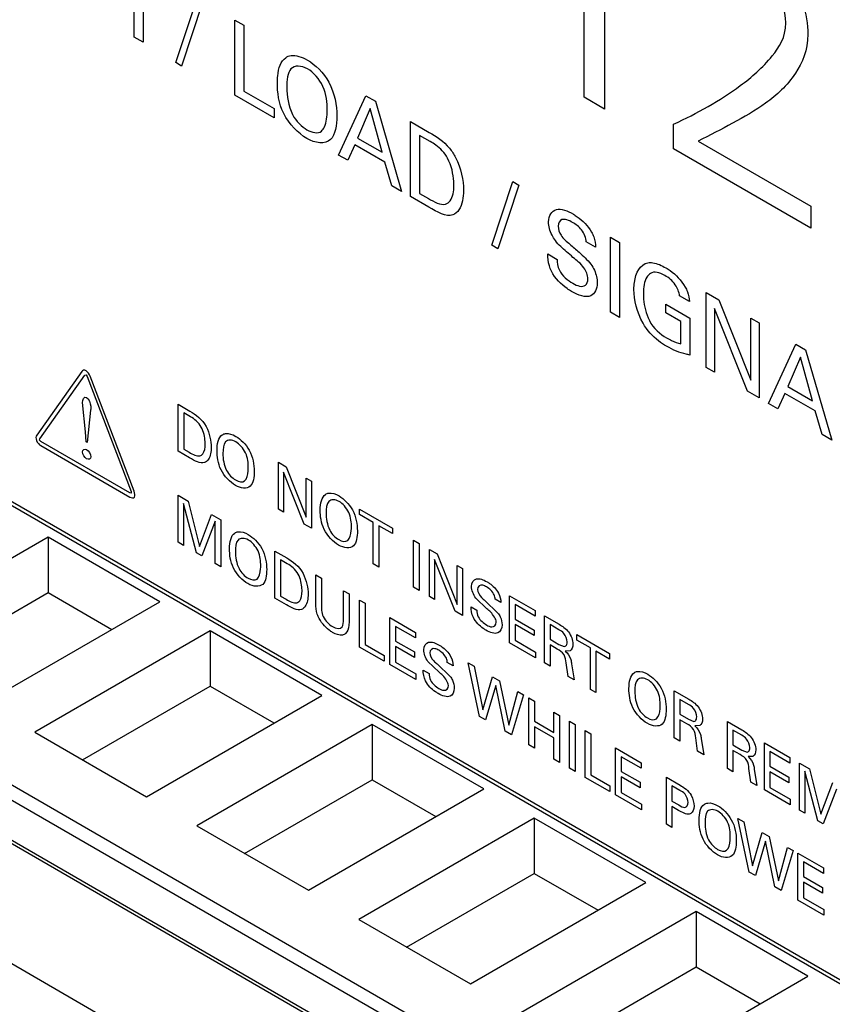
# Model space of a CAD drawing. Header units: inches. Extents: x 0 to 34, y 0 to 22.
# Tile 62 of 88: x 26.016 to 26.194, y 16.813 to 17.028. Entities that reach past the tile are written whole.
import ezdxf

# ---------------------------------------------------------------- set-up
doc = ezdxf.new("R2010")
doc.units = ezdxf.units.IN
doc.header["$LTSCALE"] = 1.87
doc.header["$MEASUREMENT"] = 0
doc.layers.get('0').update_dxf_attribs({"linetype": 'CONTINUOUS'})
doc.layers.add('02___PRT_ALL_AXES', color=7, linetype='CONTINUOUS')

msp = doc.modelspace()

# ---------------------------------------------------------------- linework, layer by layer
at = {"color": 40, "linetype": 'CONTINUOUS'}
for p, q in [((26.14382, 17.06299), (26.14382, 17.00806)), ((26.13935, 17.01064), (26.13935, 17.06001)), ((26.04315, 17.03899), (26.04315, 17.02262)), ((26.05023, 17.01817), (26.05482, 17.03205)), ((26.04119, 17.02376), (26.04119, 17.03115)), ((26.0561, 17.03131), (26.05152, 17.01743)), ((26.06315, 17.01108), (26.06315, 17.02744)), ((26.06315, 17.02744), (26.06509, 17.02632)), ((26.06509, 17.02632), (26.06509, 17.01197)), ((26.04315, 17.02262), (26.04119, 17.02376)), ((26.05152, 17.01743), (26.05023, 17.01817)), ((26.07169, 17.00614), (26.06315, 17.01108)), ((26.06509, 17.01197), (26.07169, 17.00816)), ((26.08574, 16.99803), (26.09171, 17.01095)), ((26.09171, 17.01095), (26.09381, 17.00974)), ((26.14382, 17.00806), (26.13935, 17.01064)), ((26.07169, 17.00816), (26.07169, 17.00614)), ((26.09267, 17.00815), (26.08992, 17.00171)), ((26.09528, 16.99862), (26.09267, 17.00815)), ((26.09381, 17.00974), (26.09954, 16.99006)), ((26.10147, 16.98895), (26.10147, 17.00531)), ((26.10147, 17.00531), (26.10557, 17.00295)), ((26.15888, 16.99937), (26.15888, 17.00477)), ((26.08992, 17.00171), (26.09528, 16.99862)), ((26.10344, 17.0023), (26.10344, 16.98967)), ((26.10579, 17.00094), (26.10344, 17.0023)), ((26.08929, 17.00024), (26.08776, 16.99687)), ((26.09587, 16.99644), (26.08929, 17.00024)), ((26.16424, 17.00103), (26.18878, 16.98686)), ((26.08776, 16.99687), (26.08574, 16.99803)), ((26.18878, 16.9821), (26.15888, 16.99937)), ((26.0974, 16.9913), (26.09587, 16.99644)), ((26.09954, 16.99006), (26.0974, 16.9913)), ((26.11921, 16.97835), (26.1238, 16.99222)), ((26.12508, 16.99148), (26.1205, 16.9776)), ((26.1238, 16.99222), (26.12508, 16.99148)), ((26.10546, 16.98665), (26.10147, 16.98895)), ((26.10344, 16.98967), (26.10536, 16.98856)), ((26.18878, 16.98686), (26.18878, 16.9821)), ((26.1205, 16.9776), (26.11921, 16.97835)), ((26.14185, 16.97792), (26.13981, 16.9791)), ((26.14513, 16.96374), (26.14513, 16.9801)), ((26.14513, 16.9801), (26.1471, 16.97897)), ((26.1471, 16.97897), (26.1471, 16.96261)), ((26.13141, 16.97645), (26.13345, 16.97527)), ((26.16233, 16.96609), (26.16019, 16.96733)), ((26.16601, 16.95168), (26.16601, 16.96805)), ((26.16601, 16.96805), (26.16874, 16.96647)), ((26.15719, 16.9636), (26.15719, 16.96548)), ((26.15719, 16.96548), (26.16239, 16.96248)), ((26.16874, 16.96647), (26.17571, 16.94892)), ((26.1471, 16.96261), (26.14513, 16.96374)), ((26.16043, 16.96173), (26.15719, 16.9636)), ((26.17501, 16.94649), (26.1678, 16.96455)), ((26.1678, 16.96455), (26.1678, 16.95065)), ((26.16043, 16.95688), (26.16043, 16.96173)), ((26.16239, 16.96248), (26.16239, 16.95441)), ((26.17571, 16.94892), (26.17571, 16.96245)), ((26.17571, 16.96245), (26.17752, 16.96141)), ((26.17752, 16.96141), (26.17752, 16.94504)), ((26.17961, 16.94384), (26.18557, 16.95675)), ((26.18557, 16.95675), (26.18768, 16.95554)), ((26.18768, 16.95554), (26.19341, 16.93587)), ((26.18654, 16.95396), (26.18379, 16.94752)), ((26.18915, 16.94442), (26.18654, 16.95396)), ((26.02976, 16.95081), (26.01992, 16.93696)), ((26.1678, 16.95065), (26.16601, 16.95168)), ((26.0206, 16.93612), (26.03043, 16.94998)), ((26.03043, 16.94998), (26.03067, 16.95007)), ((26.03067, 16.95007), (26.03089, 16.94971)), ((26.03089, 16.94971), (26.04049, 16.92465)), ((26.04117, 16.9247), (26.03156, 16.94976)), ((26.17752, 16.94504), (26.17501, 16.94649)), ((26.18316, 16.94604), (26.18163, 16.94267)), ((26.18974, 16.94225), (26.18316, 16.94604)), ((26.18379, 16.94752), (26.18915, 16.94442)), ((26.03054, 16.93765), (26.02991, 16.94403)), ((26.05075, 16.93343), (26.05075, 16.94368)), ((26.05075, 16.94368), (26.05332, 16.94219)), ((26.18163, 16.94267), (26.17961, 16.94384)), ((26.03167, 16.94237), (26.03091, 16.93533)), ((26.05198, 16.94179), (26.05198, 16.93389)), ((26.05345, 16.94094), (26.05198, 16.94179)), ((26.19127, 16.9371), (26.18974, 16.94225)), ((26.03068, 16.93546), (26.03054, 16.93765)), ((26.02053, 16.93582), (26.0206, 16.93612)), ((26.02082, 16.93554), (26.02053, 16.93582)), ((26.04025, 16.92433), (26.02082, 16.93554)), ((26.03091, 16.93533), (26.03068, 16.93546)), ((26.19341, 16.93587), (26.19127, 16.9371)), ((26.02082, 16.93464), (26.04025, 16.92342)), ((26.05324, 16.93199), (26.05075, 16.93343)), ((26.05198, 16.93389), (26.05318, 16.93319)), ((26.07266, 16.92078), (26.07266, 16.93103)), ((26.07266, 16.93103), (26.07437, 16.93004)), ((26.07829, 16.91753), (26.07378, 16.92883)), ((26.07378, 16.92883), (26.07378, 16.92014)), ((26.07437, 16.93004), (26.07873, 16.91905)), ((26.07873, 16.91905), (26.07873, 16.92752)), ((26.07873, 16.92752), (26.07986, 16.92687)), ((26.07986, 16.92687), (26.07986, 16.91662)), ((26.04049, 16.92465), (26.04055, 16.92426)), ((26.04055, 16.92426), (26.04025, 16.92433)), ((26.05077, 16.91358), (26.05077, 16.92382)), ((26.05077, 16.92382), (26.05295, 16.92256)), ((26.05295, 16.92256), (26.05545, 16.91267)), ((26.05196, 16.92205), (26.05196, 16.91289)), ((26.05477, 16.91127), (26.05196, 16.92205)), ((26.07378, 16.92014), (26.07266, 16.92078)), ((26.09036, 16.9196), (26.09036, 16.9208)), ((26.09036, 16.9208), (26.09753, 16.91667)), ((26.05545, 16.91267), (26.05802, 16.91963)), ((26.05885, 16.91814), (26.05593, 16.91059)), ((26.05802, 16.91963), (26.06005, 16.91846)), ((26.05885, 16.90891), (26.05885, 16.91814)), ((26.06005, 16.91846), (26.06005, 16.90822)), ((26.09333, 16.91788), (26.09036, 16.9196)), ((26.07986, 16.91662), (26.07829, 16.91753)), ((26.09333, 16.90884), (26.09333, 16.91788)), ((26.09455, 16.91718), (26.09455, 16.90814)), ((26.09753, 16.91546), (26.09455, 16.91718)), ((26.09753, 16.91667), (26.09753, 16.91546)), ((26.1021, 16.90378), (26.1021, 16.91403)), ((26.1021, 16.91403), (26.10333, 16.91332)), ((26.05196, 16.91289), (26.05077, 16.91358)), ((26.07189, 16.90138), (26.07189, 16.91163)), ((26.07189, 16.91163), (26.07445, 16.91014)), ((26.10333, 16.91332), (26.10333, 16.90307)), ((26.1056, 16.90176), (26.1056, 16.91201)), ((26.1056, 16.91201), (26.10731, 16.91102)), ((26.05593, 16.91059), (26.05477, 16.91127)), ((26.07312, 16.90974), (26.07312, 16.90184)), ((26.07459, 16.90889), (26.07312, 16.90974)), ((26.10672, 16.90982), (26.10672, 16.90112)), ((26.11123, 16.89851), (26.10672, 16.90982)), ((26.10731, 16.91102), (26.11167, 16.90003)), ((26.06005, 16.90822), (26.05885, 16.90891)), ((26.09455, 16.90814), (26.09333, 16.90884)), ((26.11167, 16.90003), (26.11167, 16.9085)), ((26.11167, 16.9085), (26.1128, 16.90785)), ((26.1128, 16.90785), (26.1128, 16.89761)), ((26.08081, 16.90023), (26.08081, 16.90647)), ((26.08081, 16.90647), (26.08204, 16.90577)), ((26.08204, 16.90577), (26.08204, 16.89942)), ((26.08686, 16.8967), (26.08686, 16.90298)), ((26.08686, 16.90298), (26.08805, 16.9023)), ((26.10333, 16.90307), (26.1021, 16.90378)), ((26.07438, 16.89994), (26.07189, 16.90138)), ((26.07312, 16.90184), (26.07432, 16.90114)), ((26.08805, 16.9023), (26.08805, 16.89598)), ((26.09036, 16.89072), (26.09036, 16.90096)), ((26.09036, 16.90096), (26.09158, 16.90026)), ((26.10672, 16.90112), (26.1056, 16.90176)), ((26.11812, 16.89906), (26.11571, 16.90136)), ((26.11769, 16.90085), (26.12055, 16.89812)), ((26.12121, 16.90044), (26.11993, 16.90118)), ((26.1231, 16.9019), (26.12867, 16.89869)), ((26.1231, 16.89166), (26.1231, 16.9019)), ((26.09158, 16.90026), (26.09158, 16.89128)), ((26.11467, 16.89952), (26.11595, 16.89878)), ((26.12867, 16.89748), (26.12433, 16.89999)), ((26.12433, 16.89999), (26.12433, 16.89679)), ((26.12867, 16.89869), (26.12867, 16.89748)), ((26.09698, 16.8869), (26.09698, 16.89714)), ((26.09698, 16.89714), (26.10255, 16.89392)), ((26.1128, 16.89761), (26.11123, 16.89851)), ((26.12433, 16.89679), (26.12846, 16.89441)), ((26.13073, 16.8975), (26.1339, 16.89567)), ((26.13073, 16.88726), (26.13073, 16.8975)), ((26.09821, 16.89523), (26.09821, 16.89203)), ((26.10255, 16.89272), (26.09821, 16.89523)), ((26.12846, 16.89322), (26.12433, 16.8956)), ((26.12433, 16.8956), (26.12433, 16.8922)), ((26.12846, 16.89441), (26.12846, 16.89322)), ((26.13386, 16.8945), (26.13192, 16.89562)), ((26.13192, 16.89562), (26.13192, 16.8924)), ((26.10255, 16.89392), (26.10255, 16.89272)), ((26.12433, 16.8922), (26.12877, 16.88963)), ((26.13192, 16.8924), (26.13386, 16.89128)), ((26.13775, 16.89344), (26.14491, 16.88931)), ((26.13775, 16.89224), (26.13775, 16.89344)), ((26.14072, 16.89052), (26.13775, 16.89224)), ((26.09571, 16.88763), (26.09036, 16.89072)), ((26.09158, 16.89128), (26.09571, 16.88889)), ((26.09821, 16.89203), (26.10234, 16.88965)), ((26.09821, 16.89084), (26.09821, 16.88744)), ((26.10234, 16.88846), (26.09821, 16.89084)), ((26.12877, 16.88839), (26.1231, 16.89166)), ((26.13349, 16.89028), (26.13194, 16.89118)), ((26.13194, 16.89118), (26.13194, 16.88655)), ((26.13386, 16.89128), (26.13503, 16.89083)), ((26.14072, 16.88148), (26.14072, 16.89052)), ((26.09571, 16.88889), (26.09571, 16.88763)), ((26.10234, 16.88965), (26.10234, 16.88846)), ((26.12877, 16.88963), (26.12877, 16.88839)), ((26.13629, 16.8899), (26.13525, 16.88984)), ((26.14491, 16.8881), (26.14194, 16.88982)), ((26.14194, 16.88982), (26.14194, 16.88078)), ((26.14491, 16.88931), (26.14491, 16.8881)), ((26.10264, 16.88362), (26.09698, 16.8869)), ((26.09821, 16.88744), (26.10264, 16.88487)), ((26.10423, 16.8857), (26.10551, 16.88496)), ((26.10769, 16.88524), (26.10528, 16.88754)), ((26.10726, 16.88703), (26.11012, 16.8843)), ((26.11077, 16.88662), (26.10949, 16.88736)), ((26.11402, 16.8873), (26.11533, 16.88654)), ((26.11654, 16.8756), (26.11402, 16.8873)), ((26.11533, 16.88654), (26.11725, 16.87701)), ((26.13194, 16.88655), (26.13073, 16.88726)), ((26.13584, 16.8843), (26.13543, 16.88725)), ((26.1366, 16.88708), (26.13715, 16.88354)), ((26.10264, 16.88487), (26.10264, 16.88362)), ((26.11725, 16.87701), (26.11936, 16.88421)), ((26.11936, 16.88421), (26.12089, 16.88334)), ((26.13715, 16.88354), (26.13584, 16.8843)), ((26.12006, 16.88232), (26.11786, 16.87484)), ((26.12212, 16.87238), (26.12006, 16.88232)), ((26.12089, 16.88334), (26.12289, 16.87368)), ((26.14194, 16.88078), (26.14072, 16.88148)), ((26.12289, 16.87368), (26.1249, 16.88102)), ((26.12611, 16.88032), (26.12348, 16.87159)), ((26.1249, 16.88102), (26.12611, 16.88032)), ((26.12728, 16.87965), (26.12851, 16.87894)), ((26.12728, 16.8694), (26.12728, 16.87965)), ((26.15901, 16.88117), (26.16218, 16.87934)), ((26.15901, 16.87092), (26.15901, 16.88117)), ((26.16214, 16.87817), (26.1602, 16.87929)), ((26.1602, 16.87929), (26.1602, 16.87607)), ((26.12851, 16.87894), (26.12851, 16.87454)), ((26.11786, 16.87484), (26.11654, 16.8756)), ((26.13272, 16.8765), (26.13395, 16.87579)), ((26.13272, 16.8721), (26.13272, 16.8765)), ((26.13395, 16.87579), (26.13395, 16.86555)), ((26.1602, 16.87607), (26.16214, 16.87495)), ((26.12851, 16.87454), (26.13272, 16.8721)), ((26.13272, 16.87089), (26.12851, 16.87332)), ((26.12851, 16.87332), (26.12851, 16.86869)), ((26.13614, 16.87453), (26.13737, 16.87382)), ((26.13614, 16.86428), (26.13614, 16.87453)), ((26.13737, 16.87382), (26.13737, 16.86358)), ((26.16177, 16.87395), (26.16023, 16.87485)), ((26.16023, 16.87485), (26.16023, 16.87022)), ((26.16214, 16.87495), (26.16331, 16.8745)), ((26.16458, 16.87357), (26.16353, 16.87351)), ((26.17061, 16.87447), (26.17378, 16.87264)), ((26.17061, 16.86423), (26.17061, 16.87447)), ((26.12348, 16.87159), (26.12212, 16.87238)), ((26.13272, 16.86626), (26.13272, 16.87089)), ((26.13961, 16.87252), (26.14083, 16.87182)), ((26.13961, 16.86228), (26.13961, 16.87252)), ((26.14083, 16.87182), (26.14083, 16.86284)), ((26.16023, 16.87022), (26.15901, 16.87092)), ((26.16412, 16.86797), (26.16372, 16.87092)), ((26.16488, 16.87075), (26.16544, 16.86721)), ((26.17375, 16.87147), (26.1718, 16.87259)), ((26.1718, 16.87259), (26.1718, 16.86937)), ((26.12851, 16.86869), (26.12728, 16.8694)), ((26.14623, 16.8687), (26.1518, 16.86549)), ((26.14623, 16.85846), (26.14623, 16.8687)), ((26.1718, 16.86937), (26.17375, 16.86825)), ((26.17868, 16.86981), (26.18424, 16.8666)), ((26.17868, 16.85957), (26.17868, 16.86981)), ((26.1518, 16.86428), (26.14746, 16.86679)), ((26.14746, 16.86679), (26.14746, 16.86359)), ((26.16544, 16.86721), (26.16412, 16.86797)), ((26.17338, 16.86726), (26.17183, 16.86815)), ((26.17183, 16.86815), (26.17183, 16.86352)), ((26.17375, 16.86825), (26.17491, 16.8678)), ((26.17618, 16.86687), (26.17513, 16.86681)), ((26.18424, 16.86539), (26.1799, 16.8679)), ((26.1799, 16.8679), (26.1799, 16.8647)), ((26.18424, 16.8666), (26.18424, 16.86539)), ((26.13395, 16.86555), (26.13272, 16.86626)), ((26.13737, 16.86358), (26.13614, 16.86428)), ((26.1518, 16.86549), (26.1518, 16.86428)), ((26.17183, 16.86352), (26.17061, 16.86423)), ((26.1799, 16.8647), (26.18403, 16.86232)), ((26.18635, 16.86538), (26.18852, 16.86413)), ((26.18635, 16.85514), (26.18635, 16.86538)), ((26.14496, 16.85919), (26.13961, 16.86228)), ((26.14083, 16.86284), (26.14496, 16.86045)), ((26.14746, 16.86359), (26.15159, 16.86121)), ((26.15159, 16.86002), (26.14746, 16.8624)), ((26.14746, 16.8624), (26.14746, 16.859)), ((26.15729, 16.86232), (26.16027, 16.8606)), ((26.15729, 16.85207), (26.15729, 16.86232)), ((26.17572, 16.86127), (26.17532, 16.86422)), ((26.17648, 16.86405), (26.17704, 16.86052)), ((26.18403, 16.86113), (26.1799, 16.86351)), ((26.1799, 16.86351), (26.1799, 16.86011)), ((26.18403, 16.86232), (26.18403, 16.86113)), ((26.19034, 16.85283), (26.18754, 16.86362)), ((26.18754, 16.86362), (26.18754, 16.85445)), ((26.18852, 16.86413), (26.19103, 16.85424)), ((26.14496, 16.86045), (26.14496, 16.85919)), ((26.15159, 16.86121), (26.15159, 16.86002)), ((26.16024, 16.85946), (26.15852, 16.86046)), ((26.15852, 16.86046), (26.15852, 16.85711)), ((26.17704, 16.86052), (26.17572, 16.86127)), ((26.1799, 16.86011), (26.18434, 16.85755)), ((26.19103, 16.85424), (26.1936, 16.8612)), ((26.15189, 16.85519), (26.14623, 16.85846)), ((26.14746, 16.859), (26.15189, 16.85644)), ((26.18434, 16.8563), (26.17868, 16.85957)), ((26.19442, 16.8597), (26.19151, 16.85216)), ((26.15189, 16.85644), (26.15189, 16.85519)), ((26.15852, 16.85711), (26.15998, 16.85627)), ((26.15996, 16.85509), (26.15852, 16.85592)), ((26.15852, 16.85592), (26.15852, 16.85136)), ((26.18434, 16.85755), (26.18434, 16.8563)), ((26.18754, 16.85445), (26.18635, 16.85514)), ((26.15852, 16.85136), (26.15729, 16.85207)), ((26.17287, 16.85332), (26.17418, 16.85256)), ((26.17539, 16.84162), (26.17287, 16.85332)), ((26.17418, 16.85256), (26.1761, 16.84303)), ((26.19151, 16.85216), (26.19034, 16.85283)), ((26.1761, 16.84303), (26.17821, 16.85023)), ((26.17821, 16.85023), (26.17974, 16.84936)), ((26.17974, 16.84936), (26.18174, 16.8397)), ((26.17891, 16.84834), (26.17671, 16.84086)), ((26.18097, 16.8384), (26.17891, 16.84834)), ((26.18174, 16.8397), (26.18376, 16.84703)), ((26.18496, 16.84634), (26.18233, 16.83761)), ((26.18376, 16.84703), (26.18496, 16.84634)), ((26.18598, 16.84575), (26.19155, 16.84254)), ((26.18598, 16.83551), (26.18598, 16.84575)), ((26.19155, 16.84133), (26.18721, 16.84384)), ((26.18721, 16.84384), (26.18721, 16.84064)), ((26.17671, 16.84086), (26.17539, 16.84162)), ((26.18721, 16.84064), (26.19134, 16.83826)), ((26.19155, 16.84254), (26.19155, 16.84133)), ((26.19134, 16.83707), (26.18721, 16.83945)), ((26.18721, 16.83945), (26.18721, 16.83605)), ((26.18233, 16.83761), (26.18097, 16.8384)), ((26.19134, 16.83826), (26.19134, 16.83707)), ((26.19164, 16.83224), (26.18598, 16.83551)), ((26.18721, 16.83605), (26.19164, 16.83349)), ((26.19164, 16.83349), (26.19164, 16.83224))]:
    msp.add_line(p, q, dxfattribs=at)
at = {"color": 7, "linetype": 'CONTINUOUS'}
for p, q in [((26.33412, 16.73696), (25.91194, 16.98072)), ((28.84755, 15.22477), (25.84234, 16.95994)), ((25.84095, 16.95753), (28.84615, 15.22236)), ((28.84615, 15.21352), (25.84095, 16.94869)), ((25.84136, 16.94779), (28.84656, 15.21262)), ((28.84267, 15.18861), (25.84513, 16.91936)), ((26.02239, 16.91465), (25.98411, 16.89255)), ((26.02239, 16.91465), (26.02239, 16.9026)), ((26.04675, 16.90059), (26.02239, 16.91465)), ((25.99455, 16.88652), (26.02239, 16.9026)), ((26.02239, 16.9026), (26.03631, 16.89456)), ((26.00847, 16.87849), (26.04675, 16.90059)), ((26.05775, 16.89424), (26.01947, 16.87214)), ((26.05775, 16.89424), (26.05775, 16.88218)), ((26.0821, 16.88017), (26.05775, 16.89424)), ((26.02991, 16.86611), (26.05775, 16.88218)), ((26.05775, 16.88218), (26.07167, 16.87415)), ((26.04383, 16.85807), (26.0821, 16.88017)), ((26.0931, 16.87383), (26.05482, 16.85172)), ((26.0931, 16.87383), (26.0931, 16.86177)), ((26.11746, 16.85976), (26.0931, 16.87383)), ((26.01947, 16.87214), (26.04383, 16.85807)), ((26.06526, 16.8457), (26.0931, 16.86177)), ((26.0931, 16.86177), (26.10702, 16.85373)), ((26.07918, 16.83766), (26.11746, 16.85976)), ((26.05482, 16.85172), (26.07918, 16.83766)), ((26.12846, 16.85341), (26.09018, 16.83131)), ((26.15282, 16.83935), (26.12846, 16.85341)), ((26.12846, 16.85341), (26.12846, 16.84136)), ((26.10062, 16.82528), (26.12846, 16.84136)), ((26.12846, 16.84136), (26.14238, 16.83332)), ((26.11454, 16.81725), (26.15282, 16.83935)), ((26.16381, 16.833), (26.12553, 16.8109)), ((26.18817, 16.81893), (26.16381, 16.833)), ((26.16381, 16.833), (26.16381, 16.82094)), ((26.09018, 16.83131), (26.11454, 16.81725)), ((26.13597, 16.80487), (26.16381, 16.82094)), ((26.16381, 16.82094), (26.17773, 16.81291)), ((26.14989, 16.79683), (26.18817, 16.81893))]:
    msp.add_line(p, q, dxfattribs=at)
at = {"color": 40, "linetype": 'CONTINUOUS'}
for points, knots in [([(26.17393, 17.04679), (26.17741, 17.04479), (26.18293, 17.0401), (26.1875, 17.03101), (26.18816, 17.0265), (26.18816, 17.02437)], [0, 0, 0, 0, 0.499332, 0.735698, 1, 1, 1, 1]), ([(26.18335, 17.02683), (26.18335, 17.0295), (26.1812, 17.0365), (26.17614, 17.04076), (26.17379, 17.04211)], [0, 0, 0, 0, 0.495791, 1, 1, 1, 1]), ([(26.15888, 17.00477), (26.16398, 17.00712), (26.1717, 17.01137), (26.17996, 17.01851), (26.18335, 17.02365), (26.18335, 17.02683)], [0, 0, 0, 0, 0.511165, 0.795023, 1, 1, 1, 1]), ([(26.18816, 17.02437), (26.18816, 17.02085), (26.18552, 17.01481), (26.17714, 17.0073), (26.16921, 17.00369), (26.16424, 17.00103)], [0, 0, 0, 0, 0.223715, 0.493059, 1, 1, 1, 1]), ([(26.07242, 17.01379), (26.07242, 17.0143), (26.07251, 17.01654), (26.07319, 17.01856), (26.07425, 17.01926)], [0, 0, 0, 0, 0.221769, 1, 1, 1, 1]), ([(26.07425, 17.01926), (26.07459, 17.0195), (26.07594, 17.02001), (26.07775, 17.01944), (26.07898, 17.01873)], [0, 0, 0, 0, 0.292979, 1, 1, 1, 1]), ([(26.079, 17.01682), (26.07765, 17.01759), (26.0747, 17.01765), (26.07448, 17.01431), (26.07448, 17.01274)], [0, 0, 0, 0, 0.496639, 1, 1, 1, 1]), ([(26.07898, 17.01873), (26.08065, 17.01777), (26.0846, 17.01392), (26.08538, 17.00879), (26.08538, 17.00658)], [0, 0, 0, 0, 0.467318, 1, 1, 1, 1]), ([(26.0833, 17.00781), (26.0833, 17.0094), (26.08312, 17.01291), (26.08024, 17.0161), (26.079, 17.01682)], [0, 0, 0, 0, 0.525877, 1, 1, 1, 1]), ([(26.07882, 17.00164), (26.077, 17.0027), (26.07298, 17.00679), (26.07242, 17.01175), (26.07242, 17.01379)], [0, 0, 0, 0, 0.507914, 1, 1, 1, 1]), ([(26.08538, 17.00658), (26.08538, 17.00451), (26.08481, 17.00013), (26.08072, 17.00055), (26.07882, 17.00164)], [0, 0, 0, 0, 0.485891, 1, 1, 1, 1]), ([(26.08202, 17.00322), (26.08231, 17.00346), (26.0831, 17.00466), (26.0833, 17.00647), (26.0833, 17.00781)], [0, 0, 0, 0, 0.281942, 1, 1, 1, 1]), ([(26.10557, 17.00295), (26.10707, 17.00208), (26.1093, 17.00072), (26.11093, 16.99821), (26.11129, 16.99751)], [0, 0, 0, 0, 0.728808, 1, 1, 1, 1]), ([(26.10956, 16.99734), (26.10893, 16.99851), (26.10752, 16.99993), (26.10619, 17.00071), (26.10579, 17.00094)], [0, 0, 0, 0, 0.704052, 1, 1, 1, 1]), ([(26.11093, 16.99144), (26.11093, 16.99171), (26.11087, 16.99353), (26.11044, 16.9957), (26.10956, 16.99734)], [0, 0, 0, 0, 0.151944, 1, 1, 1, 1]), ([(26.10907, 16.98733), (26.10949, 16.98745), (26.11064, 16.98825), (26.11093, 16.99012), (26.11093, 16.99144)], [0, 0, 0, 0, 0.313086, 1, 1, 1, 1]), ([(26.11303, 16.99032), (26.11303, 16.98951), (26.11284, 16.98718), (26.1118, 16.98536), (26.11068, 16.98497)], [0, 0, 0, 0, 0.326943, 1, 1, 1, 1]), ([(26.1316, 16.98345), (26.1316, 16.98483), (26.13307, 16.98692), (26.13572, 16.98586), (26.137, 16.98512)], [0, 0, 0, 0, 0.48326, 1, 1, 1, 1]), ([(26.137, 16.98512), (26.13729, 16.98495), (26.1387, 16.98406), (26.14022, 16.98261), (26.14099, 16.98121)], [0, 0, 0, 0, 0.201881, 1, 1, 1, 1]), ([(26.13307, 16.97938), (26.13281, 16.97974), (26.13197, 16.98104), (26.1316, 16.98257), (26.1316, 16.98345)], [0, 0, 0, 0, 0.2958, 1, 1, 1, 1]), ([(26.13682, 16.98332), (26.13603, 16.98378), (26.13445, 16.98446), (26.13368, 16.9832), (26.13368, 16.98248)], [0, 0, 0, 0, 0.560141, 1, 1, 1, 1]), ([(26.13368, 16.98248), (26.13368, 16.9819), (26.13428, 16.98011), (26.13557, 16.97915), (26.13623, 16.97858)], [0, 0, 0, 0, 0.422132, 1, 1, 1, 1]), ([(26.13981, 16.9791), (26.13977, 16.97989), (26.13896, 16.98198), (26.1375, 16.98293), (26.13682, 16.98332)], [0, 0, 0, 0, 0.498821, 1, 1, 1, 1]), ([(26.14099, 16.98121), (26.14117, 16.98087), (26.14168, 16.97975), (26.14181, 16.97863), (26.14185, 16.97792)], [0, 0, 0, 0, 0.308516, 1, 1, 1, 1]), ([(26.13692, 16.97571), (26.13645, 16.97612), (26.13515, 16.97725), (26.13379, 16.97841), (26.13307, 16.97938)], [0, 0, 0, 0, 0.358459, 1, 1, 1, 1]), ([(26.13623, 16.97858), (26.13691, 16.97799), (26.13845, 16.97664), (26.14005, 16.97523), (26.14081, 16.97421)], [0, 0, 0, 0, 0.433527, 1, 1, 1, 1]), ([(26.13223, 16.97266), (26.13204, 16.97305), (26.13152, 16.97437), (26.13141, 16.97564), (26.13141, 16.97645)], [0, 0, 0, 0, 0.303849, 1, 1, 1, 1]), ([(26.13345, 16.97527), (26.13347, 16.97455), (26.13379, 16.97226), (26.13583, 16.97065), (26.13686, 16.97005)], [0, 0, 0, 0, 0.37308, 1, 1, 1, 1]), ([(26.14018, 16.97106), (26.14018, 16.97177), (26.13927, 16.97399), (26.13773, 16.97501), (26.13692, 16.97571)], [0, 0, 0, 0, 0.423592, 1, 1, 1, 1]), ([(26.14081, 16.97421), (26.1411, 16.97382), (26.14193, 16.97248), (26.14222, 16.97098), (26.14222, 16.97013)], [0, 0, 0, 0, 0.325682, 1, 1, 1, 1]), ([(26.15022, 16.96871), (26.15022, 16.96924), (26.15038, 16.97194), (26.15161, 16.9742), (26.15327, 16.97453)], [0, 0, 0, 0, 0.186827, 1, 1, 1, 1]), ([(26.15327, 16.97453), (26.15361, 16.97459), (26.15485, 16.97457), (26.15625, 16.97396), (26.15721, 16.9734)], [0, 0, 0, 0, 0.300734, 1, 1, 1, 1]), ([(26.13663, 16.96827), (26.1363, 16.96846), (26.13474, 16.96943), (26.133, 16.97108), (26.13223, 16.97266)], [0, 0, 0, 0, 0.208251, 1, 1, 1, 1]), ([(26.1538, 16.9722), (26.1535, 16.97199), (26.15257, 16.97095), (26.15228, 16.96918), (26.15228, 16.96782)], [0, 0, 0, 0, 0.274888, 1, 1, 1, 1]), ([(26.16019, 16.96733), (26.16009, 16.96809), (26.15929, 16.97012), (26.15777, 16.97129), (26.15699, 16.97174)], [0, 0, 0, 0, 0.445745, 1, 1, 1, 1]), ([(26.15721, 16.9734), (26.15752, 16.97322), (26.15901, 16.97231), (26.16056, 16.9707), (26.16139, 16.96924)], [0, 0, 0, 0, 0.208103, 1, 1, 1, 1]), ([(26.14222, 16.97013), (26.14222, 16.9688), (26.14096, 16.96636), (26.13808, 16.96743), (26.13663, 16.96827)], [0, 0, 0, 0, 0.443326, 1, 1, 1, 1]), ([(26.13686, 16.97005), (26.13784, 16.96949), (26.13962, 16.96891), (26.14018, 16.97044), (26.14018, 16.97106)], [0, 0, 0, 0, 0.643365, 1, 1, 1, 1]), ([(26.15228, 16.96782), (26.15228, 16.96742), (26.15237, 16.96558), (26.1528, 16.96345), (26.15358, 16.96192)], [0, 0, 0, 0, 0.220227, 1, 1, 1, 1]), ([(26.16139, 16.96924), (26.16158, 16.96891), (26.16211, 16.96785), (26.1623, 16.96676), (26.16233, 16.96609)], [0, 0, 0, 0, 0.328634, 1, 1, 1, 1]), ([(26.15735, 16.95632), (26.15676, 16.95666), (26.15493, 16.95783), (26.15308, 16.9598), (26.15221, 16.96133)], [0, 0, 0, 0, 0.320388, 1, 1, 1, 1]), ([(26.15735, 16.95814), (26.15771, 16.95793), (26.15876, 16.95737), (26.15978, 16.95703), (26.16043, 16.95688)], [0, 0, 0, 0, 0.351716, 1, 1, 1, 1]), ([(26.16239, 16.95441), (26.16213, 16.95446), (26.1605, 16.95479), (26.15878, 16.9555), (26.15735, 16.95632)], [0, 0, 0, 0, 0.162834, 1, 1, 1, 1]), ([(26.03079, 16.94516), (26.03129, 16.94487), (26.03182, 16.94341), (26.0317, 16.94265), (26.03167, 16.94237)], [0, 0, 0, 0, 0.658933, 1, 1, 1, 1]), ([(26.05667, 16.935), (26.05667, 16.93517), (26.05663, 16.9363), (26.05636, 16.93766), (26.05581, 16.93868)], [0, 0, 0, 0, 0.151878, 1, 1, 1, 1]), ([(26.0604, 16.937), (26.06061, 16.93715), (26.06146, 16.93747), (26.06259, 16.93711), (26.06336, 16.93667)], [0, 0, 0, 0, 0.292945, 1, 1, 1, 1]), ([(26.06337, 16.93547), (26.06253, 16.93595), (26.06068, 16.93599), (26.06054, 16.9339), (26.06054, 16.93291)], [0, 0, 0, 0, 0.496513, 1, 1, 1, 1]), ([(26.06336, 16.93667), (26.06441, 16.93606), (26.06688, 16.93365), (26.06736, 16.93044), (26.06736, 16.92906)], [0, 0, 0, 0, 0.467265, 1, 1, 1, 1]), ([(26.06606, 16.92983), (26.06606, 16.93083), (26.06595, 16.93302), (26.06415, 16.93502), (26.06337, 16.93547)], [0, 0, 0, 0, 0.525969, 1, 1, 1, 1]), ([(26.0555, 16.93242), (26.05576, 16.93249), (26.05648, 16.933), (26.05667, 16.93417), (26.05667, 16.935)], [0, 0, 0, 0, 0.313148, 1, 1, 1, 1]), ([(26.05798, 16.93429), (26.05798, 16.93379), (26.05787, 16.93233), (26.05721, 16.93119), (26.05651, 16.93094)], [0, 0, 0, 0, 0.326769, 1, 1, 1, 1]), ([(26.06326, 16.92597), (26.06212, 16.92663), (26.05961, 16.92919), (26.05925, 16.9323), (26.05925, 16.93357)], [0, 0, 0, 0, 0.507807, 1, 1, 1, 1]), ([(26.06736, 16.92906), (26.06736, 16.92777), (26.06701, 16.92502), (26.06445, 16.92528), (26.06326, 16.92597)], [0, 0, 0, 0, 0.485871, 1, 1, 1, 1]), ([(26.06526, 16.92695), (26.06578, 16.92738), (26.06602, 16.92848), (26.06606, 16.9296), (26.06606, 16.92983)], [0, 0, 0, 0, 0.807263, 1, 1, 1, 1]), ([(26.08291, 16.924), (26.08313, 16.92415), (26.08397, 16.92447), (26.08511, 16.92411), (26.08587, 16.92367)], [0, 0, 0, 0, 0.292843, 1, 1, 1, 1]), ([(26.08589, 16.92247), (26.08504, 16.92295), (26.08319, 16.92299), (26.08306, 16.9209), (26.08306, 16.91991)], [0, 0, 0, 0, 0.496531, 1, 1, 1, 1]), ([(26.08587, 16.92367), (26.08692, 16.92306), (26.08939, 16.92065), (26.08988, 16.91744), (26.08988, 16.91606)], [0, 0, 0, 0, 0.467233, 1, 1, 1, 1]), ([(26.08858, 16.91683), (26.08858, 16.91782), (26.08846, 16.92002), (26.08666, 16.92202), (26.08589, 16.92247)], [0, 0, 0, 0, 0.525944, 1, 1, 1, 1]), ([(26.08578, 16.91297), (26.08463, 16.91363), (26.08212, 16.91619), (26.08177, 16.9193), (26.08177, 16.92058)], [0, 0, 0, 0, 0.507876, 1, 1, 1, 1]), ([(26.06312, 16.91558), (26.06334, 16.91573), (26.06418, 16.91605), (26.06532, 16.91569), (26.06608, 16.91525)], [0, 0, 0, 0, 0.292858, 1, 1, 1, 1]), ([(26.08988, 16.91606), (26.08988, 16.91477), (26.08952, 16.91202), (26.08696, 16.91228), (26.08578, 16.91297)], [0, 0, 0, 0, 0.485929, 1, 1, 1, 1]), ([(26.08778, 16.91396), (26.08829, 16.91438), (26.08854, 16.91548), (26.08858, 16.9166), (26.08858, 16.91683)], [0, 0, 0, 0, 0.807278, 1, 1, 1, 1]), ([(26.0661, 16.91405), (26.06525, 16.91453), (26.0634, 16.91457), (26.06327, 16.91248), (26.06327, 16.91149)], [0, 0, 0, 0, 0.496522, 1, 1, 1, 1]), ([(26.06608, 16.91525), (26.06713, 16.91464), (26.0696, 16.91224), (26.07009, 16.90902), (26.07009, 16.90764)], [0, 0, 0, 0, 0.467252, 1, 1, 1, 1]), ([(26.06879, 16.90841), (26.06879, 16.90941), (26.06867, 16.91161), (26.06688, 16.9136), (26.0661, 16.91405)], [0, 0, 0, 0, 0.525923, 1, 1, 1, 1]), ([(26.06599, 16.90455), (26.06484, 16.90521), (26.06233, 16.90777), (26.06198, 16.91088), (26.06198, 16.91216)], [0, 0, 0, 0, 0.507889, 1, 1, 1, 1]), ([(26.07009, 16.90764), (26.07009, 16.90635), (26.06973, 16.9036), (26.06717, 16.90386), (26.06599, 16.90455)], [0, 0, 0, 0, 0.485938, 1, 1, 1, 1]), ([(26.06799, 16.90554), (26.0685, 16.90596), (26.06875, 16.90706), (26.06879, 16.90818), (26.06879, 16.90841)], [0, 0, 0, 0, 0.807273, 1, 1, 1, 1]), ([(26.07781, 16.90294), (26.07781, 16.90311), (26.07777, 16.90425), (26.0775, 16.90561), (26.07695, 16.90663)], [0, 0, 0, 0, 0.151852, 1, 1, 1, 1]), ([(26.11479, 16.90391), (26.11479, 16.90477), (26.11571, 16.90607), (26.11737, 16.90541), (26.11817, 16.90495)], [0, 0, 0, 0, 0.483157, 1, 1, 1, 1]), ([(26.07664, 16.90037), (26.0769, 16.90044), (26.07762, 16.90095), (26.07781, 16.90212), (26.07781, 16.90294)], [0, 0, 0, 0, 0.313135, 1, 1, 1, 1]), ([(26.11806, 16.90382), (26.11778, 16.90398), (26.11693, 16.90444), (26.11609, 16.90397), (26.11609, 16.90329)], [0, 0, 0, 0, 0.32126, 1, 1, 1, 1]), ([(26.11609, 16.90329), (26.11609, 16.90275), (26.11676, 16.9016), (26.11745, 16.90106), (26.11769, 16.90085)], [0, 0, 0, 0, 0.659855, 1, 1, 1, 1]), ([(26.11993, 16.90118), (26.11991, 16.90146), (26.11971, 16.90259), (26.11866, 16.90347), (26.11806, 16.90382)], [0, 0, 0, 0, 0.281002, 1, 1, 1, 1]), ([(26.11817, 16.90495), (26.11835, 16.90484), (26.11923, 16.90429), (26.12018, 16.90338), (26.12067, 16.9025)], [0, 0, 0, 0, 0.201903, 1, 1, 1, 1]), ([(26.07912, 16.90224), (26.07912, 16.90174), (26.079, 16.90028), (26.07835, 16.89914), (26.07765, 16.89889)], [0, 0, 0, 0, 0.326775, 1, 1, 1, 1]), ([(26.08133, 16.89735), (26.08126, 16.89752), (26.08085, 16.89852), (26.08081, 16.89949), (26.08081, 16.90023)], [0, 0, 0, 0, 0.165024, 1, 1, 1, 1]), ([(26.08204, 16.89942), (26.08204, 16.89919), (26.08206, 16.89854), (26.08223, 16.8978), (26.08243, 16.89735)], [0, 0, 0, 0, 0.368897, 1, 1, 1, 1]), ([(26.11595, 16.89878), (26.11596, 16.89833), (26.11616, 16.8969), (26.11744, 16.89589), (26.11809, 16.89552)], [0, 0, 0, 0, 0.37286, 1, 1, 1, 1]), ([(26.12016, 16.89615), (26.12016, 16.89682), (26.11923, 16.89818), (26.1184, 16.89882), (26.11812, 16.89906)], [0, 0, 0, 0, 0.667332, 1, 1, 1, 1]), ([(26.08446, 16.89391), (26.08422, 16.89405), (26.08306, 16.89481), (26.08186, 16.89618), (26.08133, 16.89735)], [0, 0, 0, 0, 0.208545, 1, 1, 1, 1]), ([(26.08446, 16.89517), (26.08524, 16.89472), (26.08676, 16.89454), (26.08686, 16.89611), (26.08686, 16.8967)], [0, 0, 0, 0, 0.603774, 1, 1, 1, 1]), ([(26.11794, 16.8944), (26.11773, 16.89452), (26.11676, 16.89513), (26.11567, 16.89616), (26.11519, 16.89715)], [0, 0, 0, 0, 0.208268, 1, 1, 1, 1]), ([(26.12055, 16.89812), (26.12074, 16.89788), (26.12126, 16.89704), (26.12144, 16.8961), (26.12144, 16.89557)], [0, 0, 0, 0, 0.325255, 1, 1, 1, 1]), ([(26.08805, 16.89598), (26.08805, 16.89581), (26.08804, 16.89486), (26.08775, 16.89404), (26.08732, 16.89368)], [0, 0, 0, 0, 0.179569, 1, 1, 1, 1]), ([(26.12144, 16.89557), (26.12144, 16.89473), (26.12065, 16.8932), (26.11884, 16.89387), (26.11794, 16.8944)], [0, 0, 0, 0, 0.443322, 1, 1, 1, 1]), ([(26.11809, 16.89552), (26.11846, 16.89531), (26.11942, 16.89481), (26.12016, 16.89549), (26.12016, 16.89615)], [0, 0, 0, 0, 0.395811, 1, 1, 1, 1]), ([(26.13563, 16.89182), (26.13563, 16.89237), (26.13514, 16.89376), (26.13422, 16.89429), (26.13386, 16.8945)], [0, 0, 0, 0, 0.570612, 1, 1, 1, 1]), ([(26.08732, 16.89368), (26.08712, 16.8935), (26.08632, 16.89313), (26.0852, 16.89348), (26.08446, 16.89391)], [0, 0, 0, 0, 0.306294, 1, 1, 1, 1]), ([(26.10436, 16.89009), (26.10436, 16.89095), (26.10528, 16.89226), (26.10694, 16.89159), (26.10774, 16.89113)], [0, 0, 0, 0, 0.483121, 1, 1, 1, 1]), ([(26.10763, 16.89), (26.10735, 16.89016), (26.10649, 16.89062), (26.10566, 16.89015), (26.10566, 16.88948)], [0, 0, 0, 0, 0.32127, 1, 1, 1, 1]), ([(26.10949, 16.88736), (26.10948, 16.88764), (26.10927, 16.88877), (26.10823, 16.88965), (26.10763, 16.89)], [0, 0, 0, 0, 0.280999, 1, 1, 1, 1]), ([(26.10774, 16.89113), (26.10792, 16.89102), (26.1088, 16.89047), (26.10975, 16.88956), (26.11023, 16.88868)], [0, 0, 0, 0, 0.201855, 1, 1, 1, 1]), ([(26.13543, 16.88725), (26.13538, 16.88781), (26.13519, 16.88926), (26.134, 16.88999), (26.13349, 16.89028)], [0, 0, 0, 0, 0.479614, 1, 1, 1, 1]), ([(26.13503, 16.89083), (26.13528, 16.89085), (26.13558, 16.89114), (26.13563, 16.89163), (26.13563, 16.89182)], [0, 0, 0, 0, 0.641208, 1, 1, 1, 1]), ([(26.10566, 16.88948), (26.10566, 16.88893), (26.10633, 16.88778), (26.10702, 16.88724), (26.10726, 16.88703)], [0, 0, 0, 0, 0.659792, 1, 1, 1, 1]), ([(26.13525, 16.88984), (26.13575, 16.88939), (26.13649, 16.88832), (26.13657, 16.88737), (26.1366, 16.88708)], [0, 0, 0, 0, 0.686592, 1, 1, 1, 1]), ([(26.10551, 16.88496), (26.10553, 16.88451), (26.10572, 16.88308), (26.107, 16.88207), (26.10765, 16.8817)], [0, 0, 0, 0, 0.372885, 1, 1, 1, 1]), ([(26.10973, 16.88233), (26.10973, 16.883), (26.10879, 16.88436), (26.10797, 16.885), (26.10769, 16.88524)], [0, 0, 0, 0, 0.667495, 1, 1, 1, 1]), ([(26.11012, 16.8843), (26.1103, 16.88406), (26.11082, 16.88322), (26.111, 16.88228), (26.111, 16.88175)], [0, 0, 0, 0, 0.325115, 1, 1, 1, 1]), ([(26.15027, 16.88511), (26.15049, 16.88525), (26.15133, 16.88558), (26.15246, 16.88522), (26.15323, 16.88478)], [0, 0, 0, 0, 0.292921, 1, 1, 1, 1]), ([(26.15324, 16.88358), (26.1524, 16.88406), (26.15055, 16.8841), (26.15042, 16.88201), (26.15042, 16.88102)], [0, 0, 0, 0, 0.496429, 1, 1, 1, 1]), ([(26.15323, 16.88478), (26.15428, 16.88417), (26.15675, 16.88176), (26.15724, 16.87855), (26.15724, 16.87717)], [0, 0, 0, 0, 0.46728, 1, 1, 1, 1]), ([(26.15594, 16.87794), (26.15594, 16.87893), (26.15582, 16.88113), (26.15402, 16.88313), (26.15324, 16.88358)], [0, 0, 0, 0, 0.52587, 1, 1, 1, 1]), ([(26.1075, 16.88058), (26.1073, 16.8807), (26.10632, 16.88131), (26.10523, 16.88234), (26.10475, 16.88333)], [0, 0, 0, 0, 0.208087, 1, 1, 1, 1]), ([(26.111, 16.88175), (26.111, 16.88091), (26.11022, 16.87938), (26.10841, 16.88006), (26.1075, 16.88058)], [0, 0, 0, 0, 0.443254, 1, 1, 1, 1]), ([(26.10765, 16.8817), (26.10802, 16.88149), (26.10899, 16.88099), (26.10973, 16.88167), (26.10973, 16.88233)], [0, 0, 0, 0, 0.395917, 1, 1, 1, 1]), ([(26.15313, 16.87408), (26.15199, 16.87474), (26.14948, 16.8773), (26.14913, 16.8804), (26.14913, 16.88168)], [0, 0, 0, 0, 0.507815, 1, 1, 1, 1]), ([(26.15724, 16.87717), (26.15724, 16.87587), (26.15688, 16.87313), (26.15432, 16.87339), (26.15313, 16.87408)], [0, 0, 0, 0, 0.485909, 1, 1, 1, 1]), ([(26.15514, 16.87506), (26.15565, 16.87549), (26.1559, 16.87658), (26.15594, 16.87771), (26.15594, 16.87794)], [0, 0, 0, 0, 0.807263, 1, 1, 1, 1]), ([(26.16391, 16.87549), (26.16391, 16.87604), (26.16342, 16.87742), (26.16251, 16.87796), (26.16214, 16.87817)], [0, 0, 0, 0, 0.570612, 1, 1, 1, 1]), ([(26.16331, 16.8745), (26.16356, 16.87452), (26.16386, 16.87481), (26.16391, 16.8753), (26.16391, 16.87549)], [0, 0, 0, 0, 0.641208, 1, 1, 1, 1]), ([(26.16372, 16.87092), (26.16366, 16.87148), (26.16347, 16.87293), (26.16228, 16.87366), (26.16177, 16.87395)], [0, 0, 0, 0, 0.479451, 1, 1, 1, 1]), ([(26.16353, 16.87351), (26.16404, 16.87306), (26.16477, 16.87199), (26.16486, 16.87104), (26.16488, 16.87075)], [0, 0, 0, 0, 0.686572, 1, 1, 1, 1]), ([(26.17551, 16.86879), (26.17551, 16.86934), (26.17502, 16.87073), (26.17411, 16.87126), (26.17375, 16.87147)], [0, 0, 0, 0, 0.570612, 1, 1, 1, 1]), ([(26.17491, 16.8678), (26.17516, 16.86782), (26.17546, 16.86811), (26.17551, 16.8686), (26.17551, 16.86879)], [0, 0, 0, 0, 0.641406, 1, 1, 1, 1]), ([(26.17532, 16.86422), (26.17527, 16.86478), (26.17507, 16.86623), (26.17388, 16.86696), (26.17338, 16.86726)], [0, 0, 0, 0, 0.479552, 1, 1, 1, 1]), ([(26.17513, 16.86681), (26.17564, 16.86636), (26.17637, 16.86529), (26.17646, 16.86434), (26.17648, 16.86405)], [0, 0, 0, 0, 0.686586, 1, 1, 1, 1]), ([(26.16203, 16.85682), (26.16203, 16.85736), (26.16156, 16.85875), (26.16062, 16.85924), (26.16024, 16.85946)], [0, 0, 0, 0, 0.545653, 1, 1, 1, 1]), ([(26.15998, 16.85627), (26.16043, 16.85601), (26.16147, 16.85536), (26.16203, 16.85625), (26.16203, 16.85682)], [0, 0, 0, 0, 0.47544, 1, 1, 1, 1]), ([(26.16558, 16.85643), (26.16579, 16.85657), (26.16664, 16.85689), (26.16777, 16.85654), (26.16854, 16.85609)], [0, 0, 0, 0, 0.292904, 1, 1, 1, 1]), ([(26.16854, 16.85609), (26.16959, 16.85549), (26.17206, 16.85308), (26.17255, 16.84987), (26.17255, 16.84849)], [0, 0, 0, 0, 0.467278, 1, 1, 1, 1]), ([(26.16264, 16.85442), (26.16252, 16.85435), (26.16178, 16.85408), (26.16074, 16.85464), (26.15996, 16.85509)], [0, 0, 0, 0, 0.177411, 1, 1, 1, 1]), ([(26.16855, 16.85489), (26.16771, 16.85538), (26.16586, 16.85541), (26.16573, 16.85332), (26.16573, 16.85234)], [0, 0, 0, 0, 0.49643, 1, 1, 1, 1]), ([(26.17124, 16.84925), (26.17124, 16.85025), (26.17113, 16.85245), (26.16933, 16.85444), (26.16855, 16.85489)], [0, 0, 0, 0, 0.525869, 1, 1, 1, 1]), ([(26.16844, 16.84539), (26.1673, 16.84605), (26.16479, 16.84862), (26.16444, 16.85172), (26.16444, 16.853)], [0, 0, 0, 0, 0.507821, 1, 1, 1, 1]), ([(26.17044, 16.84638), (26.17096, 16.84681), (26.1712, 16.8479), (26.17124, 16.84903), (26.17124, 16.84925)], [0, 0, 0, 0, 0.807254, 1, 1, 1, 1]), ([(26.17255, 16.84849), (26.17255, 16.84719), (26.17219, 16.84445), (26.16963, 16.84471), (26.16844, 16.84539)], [0, 0, 0, 0, 0.485917, 1, 1, 1, 1])]:
    msp.add_open_spline(points, degree=3, knots=knots, dxfattribs=at)
for points in [[(26.07448, 17.01274), (26.07448, 17.01095), (26.07477, 17.0088), (26.07574, 17.00684)], [(26.07574, 17.00684), (26.07645, 17.00541), (26.07775, 17.00419), (26.07888, 17.00353)], [(26.07888, 17.00353), (26.08001, 17.00288), (26.08129, 17.00263), (26.08202, 17.00322)], [(26.11129, 16.99751), (26.11251, 16.99516), (26.11303, 16.99249), (26.11303, 16.99032)], [(26.10536, 16.98856), (26.10662, 16.98783), (26.10806, 16.98704), (26.10907, 16.98733)], [(26.11068, 16.98497), (26.10931, 16.98445), (26.10724, 16.98562), (26.10546, 16.98665)], [(26.15699, 16.97174), (26.15586, 16.9724), (26.15455, 16.97275), (26.1538, 16.9722)], [(26.15221, 16.96133), (26.15086, 16.96369), (26.15022, 16.9665), (26.15022, 16.96871)], [(26.15358, 16.96192), (26.15446, 16.96025), (26.15601, 16.95891), (26.15735, 16.95814)], [(26.03067, 16.95098), (26.03031, 16.95119), (26.02994, 16.95106), (26.02976, 16.95081)], [(26.03156, 16.94976), (26.03139, 16.95023), (26.03103, 16.95077), (26.03067, 16.95098)], [(26.02991, 16.94403), (26.02991, 16.94467), (26.03023, 16.94549), (26.03079, 16.94516)], [(26.05332, 16.94219), (26.05457, 16.94147), (26.05608, 16.94037), (26.05689, 16.9388)], [(26.05581, 16.93868), (26.05526, 16.93971), (26.05428, 16.94046), (26.05345, 16.94094)], [(26.05689, 16.9388), (26.05765, 16.93732), (26.05798, 16.93565), (26.05798, 16.93429)], [(26.01992, 16.93696), (26.01974, 16.93671), (26.01968, 16.93622), (26.01986, 16.93576)], [(26.01986, 16.93576), (26.02003, 16.93529), (26.02046, 16.93485), (26.02082, 16.93464)], [(26.05925, 16.93357), (26.05925, 16.93501), (26.05955, 16.93644), (26.0604, 16.937)], [(26.02991, 16.93328), (26.02991, 16.93378), (26.03039, 16.93406), (26.03081, 16.93382)], [(26.03081, 16.93177), (26.0304, 16.93201), (26.02991, 16.9328), (26.02991, 16.93328)], [(26.03081, 16.93382), (26.03125, 16.93357), (26.03174, 16.93273), (26.03174, 16.93223)], [(26.05318, 16.93319), (26.05397, 16.93273), (26.05487, 16.93224), (26.0555, 16.93242)], [(26.03174, 16.93223), (26.03174, 16.93174), (26.03124, 16.93152), (26.03081, 16.93177)], [(26.05651, 16.93094), (26.05565, 16.93061), (26.05436, 16.93135), (26.05324, 16.93199)], [(26.06054, 16.93291), (26.06054, 16.93179), (26.06072, 16.93045), (26.06133, 16.92923)], [(26.06133, 16.92923), (26.06177, 16.92833), (26.06259, 16.92756), (26.0633, 16.92715)], [(26.0633, 16.92715), (26.06401, 16.92674), (26.06481, 16.92659), (26.06526, 16.92695)], [(26.04122, 16.92342), (26.0414, 16.92367), (26.04135, 16.92423), (26.04117, 16.9247)], [(26.04025, 16.92342), (26.04061, 16.92321), (26.04104, 16.92317), (26.04122, 16.92342)], [(26.08177, 16.92058), (26.08177, 16.92201), (26.08207, 16.92344), (26.08291, 16.924)], [(26.08306, 16.91991), (26.08306, 16.91879), (26.08324, 16.91745), (26.08384, 16.91623)], [(26.08384, 16.91623), (26.08429, 16.91533), (26.0851, 16.91456), (26.08581, 16.91415)], [(26.06198, 16.91216), (26.06198, 16.91359), (26.06228, 16.91502), (26.06312, 16.91558)], [(26.08581, 16.91415), (26.08652, 16.91375), (26.08732, 16.91359), (26.08778, 16.91396)], [(26.06327, 16.91149), (26.06327, 16.91038), (26.06345, 16.90903), (26.06406, 16.90781)], [(26.07445, 16.91014), (26.07571, 16.90942), (26.07722, 16.90832), (26.07803, 16.90675)], [(26.06406, 16.90781), (26.0645, 16.90691), (26.06531, 16.90615), (26.06602, 16.90574)], [(26.07695, 16.90663), (26.07639, 16.90766), (26.07542, 16.90841), (26.07459, 16.90889)], [(26.06602, 16.90574), (26.06673, 16.90533), (26.06753, 16.90517), (26.06799, 16.90554)], [(26.07803, 16.90675), (26.07879, 16.90527), (26.07912, 16.9036), (26.07912, 16.90224)], [(26.11571, 16.90136), (26.11517, 16.9021), (26.11479, 16.90315), (26.11479, 16.90391)], [(26.07432, 16.90114), (26.07511, 16.90068), (26.07601, 16.90019), (26.07664, 16.90037)], [(26.12067, 16.9025), (26.12103, 16.90183), (26.12117, 16.90108), (26.12121, 16.90044)], [(26.07765, 16.89889), (26.07679, 16.89856), (26.0755, 16.8993), (26.07438, 16.89994)], [(26.11519, 16.89715), (26.1148, 16.89794), (26.11467, 16.8988), (26.11467, 16.89952)], [(26.08243, 16.89735), (26.08288, 16.89642), (26.08373, 16.8956), (26.08446, 16.89517)], [(26.1339, 16.89567), (26.13459, 16.89527), (26.13535, 16.89478), (26.13594, 16.89401)], [(26.13594, 16.89401), (26.13652, 16.89325), (26.13692, 16.89215), (26.13692, 16.89136)], [(26.10528, 16.88754), (26.10473, 16.88828), (26.10436, 16.88933), (26.10436, 16.89009)], [(26.13692, 16.89136), (26.13692, 16.8907), (26.13669, 16.89013), (26.13629, 16.8899)], [(26.11023, 16.88868), (26.11059, 16.88802), (26.11073, 16.88726), (26.11077, 16.88662)], [(26.10475, 16.88333), (26.10437, 16.88412), (26.10423, 16.88498), (26.10423, 16.8857)], [(26.14913, 16.88168), (26.14913, 16.88311), (26.14943, 16.88455), (26.15027, 16.88511)], [(26.15042, 16.88102), (26.15042, 16.8799), (26.1506, 16.87856), (26.1512, 16.87733)], [(26.16218, 16.87934), (26.16287, 16.87894), (26.16364, 16.87845), (26.16422, 16.87768)], [(26.1512, 16.87733), (26.15165, 16.87644), (26.15246, 16.87567), (26.15317, 16.87526)], [(26.16422, 16.87768), (26.1648, 16.87692), (26.1652, 16.87582), (26.1652, 16.87503)], [(26.15317, 16.87526), (26.15388, 16.87485), (26.15468, 16.8747), (26.15514, 16.87506)], [(26.1652, 16.87503), (26.1652, 16.87437), (26.16498, 16.8738), (26.16458, 16.87357)], [(26.17378, 16.87264), (26.17448, 16.87224), (26.17524, 16.87175), (26.17582, 16.87098)], [(26.17582, 16.87098), (26.1764, 16.87022), (26.1768, 16.86912), (26.1768, 16.86833)], [(26.1768, 16.86833), (26.1768, 16.86768), (26.17658, 16.8671), (26.17618, 16.86687)], [(26.16027, 16.8606), (26.16111, 16.86011), (26.16212, 16.85942), (26.16269, 16.85838)], [(26.16269, 16.85838), (26.16311, 16.85762), (26.16334, 16.85672), (26.16334, 16.85601)], [(26.16334, 16.85601), (26.16334, 16.8553), (26.16308, 16.85467), (26.16264, 16.85442)], [(26.16444, 16.853), (26.16444, 16.85443), (26.16473, 16.85586), (26.16558, 16.85643)], [(26.16573, 16.85234), (26.16573, 16.85122), (26.1659, 16.84987), (26.16651, 16.84865)], [(26.16651, 16.84865), (26.16696, 16.84776), (26.16777, 16.84699), (26.16848, 16.84658)], [(26.16848, 16.84658), (26.16919, 16.84617), (26.16999, 16.84602), (26.17044, 16.84638)]]:
    msp.add_open_spline(points, degree=3, dxfattribs=at)
at = {"layer": '02___PRT_ALL_AXES', "color": 7, "linetype": 'CONTINUOUS'}
msp.add_line((25.97598, 16.9447), (26.26477, 16.77795), dxfattribs=at)

doc.saveas('drawing.dxf')
